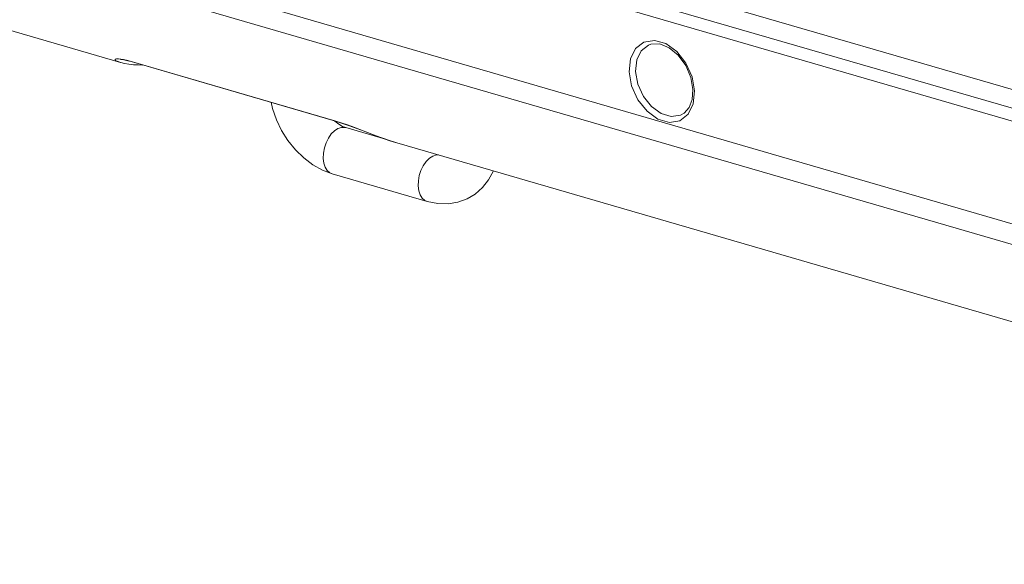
# Model space of a CAD drawing. Header units: millimetres. Extents: x 3925 to 5043, y -86 to 778.
# Tile 203 of 256: x 4859 to 4885, y 78 to 92. Entities that reach past the tile are written whole.
import ezdxf

# ---------------------------------------------------------------- set-up
doc = ezdxf.new("R2010")
doc.units = ezdxf.units.MM
doc.header["$LTSCALE"] = 46.255
for name, color, linetype in [('H30-BOTTOM-CDXF_CONTINUOUS_LINE', 7, 'CONTINUOUS'), ('H30-U-RING_DDXF_CONTINUOUS_LINE', 7, 'CONTINUOUS'), ('H30K-REAR-CODXF_CONTINUOUS_LINE', 7, 'CONTINUOUS')]:
    doc.layers.add(name, color=color, linetype=linetype)

msp = doc.modelspace()

# ---------------------------------------------------------------- linework, layer by layer
at = {"layer": 'H30-BOTTOM-CDXF_CONTINUOUS_LINE', "color": 7, "linetype": 'Continuous', "lineweight": 0}
for p, q in [((4824.3336, 102.181), (4861.8693, 91.2634)), ((4861.783, 91.2947), (4861.853, 91.2683)), ((4861.853, 91.2683), (4861.869, 91.2635)), ((4862.1226, 91.2955), (4862.0284, 91.3212)), ((4862.0646, 91.3073), (4862.1465, 91.2848)), ((4862.1465, 91.2848), (4862.1226, 91.2955)), ((4867.4152, 89.7561), (4862.1226, 91.2955)), ((4867.4395, 89.7453), (4862.1466, 91.2848)), ((4862.0843, 91.2192), (4862.2051, 91.2059)), ((4867.5852, 89.7025), (4867.4152, 89.7561)), ((4867.4392, 89.7454), (4867.4152, 89.7561)), ((4867.4395, 89.7453), (4867.4898, 89.7302)), ((4869.0231, 89.1826), (4869.023, 89.1827)), ((4869.0231, 89.1826), (4906.5586, 78.2651))]:
    msp.add_line(p, q, dxfattribs=at)
for points in [[(4861.7716, 91.3596), (4861.7397, 91.3528), (4861.7287, 91.3388), (4861.7424, 91.3189), (4861.783, 91.2947)], [(4862.0284, 91.3212), (4861.9483, 91.3398), (4861.8788, 91.3524), (4861.8193, 91.3592), (4861.7716, 91.3596)], [(4861.8693, 91.2634), (4861.8824, 91.2597), (4861.9767, 91.2373), (4862.0843, 91.2192)], [(4861.8753, 91.3421), (4861.8725, 91.3418), (4861.8956, 91.3406), (4861.9607, 91.3308), (4862.0646, 91.3073)], [(4862.2051, 91.2059), (4862.3386, 91.1985), (4862.4448, 91.198)], [(4867.4898, 89.7302), (4867.7738, 89.6338), (4868.1082, 89.5073), (4868.4661, 89.3705), (4868.8308, 89.2421), (4869.0229, 89.1827)], [(4869.023, 89.1827), (4868.8715, 89.2291), (4868.6974, 89.2874), (4868.5327, 89.3465), (4868.3752, 89.4055), (4868.2209, 89.4649), (4868.0656, 89.5251), (4867.909, 89.5853), (4867.7502, 89.6445), (4867.5852, 89.7025)]]:
    msp.add_lwpolyline(points, dxfattribs=at)
at = {"layer": 'H30-U-RING_DDXF_CONTINUOUS_LINE', "color": 7, "linetype": 'Continuous', "lineweight": 0}
for p, q in [((4867.7013, 89.577), (4867.6177, 89.6096)), ((4868.7276, 89.2784), (4867.7013, 89.577)), ((4869.8095, 87.662), (4867.3522, 88.3767))]:
    msp.add_line(p, q, dxfattribs=at)
for points in [[(4867.3522, 88.3767), (4867.099, 88.4722), (4866.8493, 88.6114), (4866.613, 88.79), (4866.3973, 89.0016), (4866.2057, 89.2409), (4866.0415, 89.5023), (4865.9072, 89.7801), (4865.805, 90.0696), (4865.7677, 90.2315)], [(4867.6177, 89.6096), (4867.5227, 89.6647), (4867.4213, 89.7436), (4867.4116, 89.7534)], [(4867.3522, 88.3767), (4867.293, 88.403), (4867.2242, 88.4632), (4867.1705, 88.5492), (4867.1347, 88.6567), (4867.1186, 88.7802), (4867.1229, 88.9135), (4867.1475, 89.05), (4867.1911, 89.1829), (4867.2515, 89.3054), (4867.3257, 89.4114), (4867.41, 89.4957), (4867.5002, 89.5539)], [(4867.5002, 89.5539), (4867.5917, 89.5832), (4867.6799, 89.5821), (4867.7013, 89.577)], [(4869.8095, 87.662), (4869.7503, 87.6883), (4869.6815, 87.7485), (4869.6278, 87.8345), (4869.592, 87.9419), (4869.5759, 88.0654), (4869.5802, 88.1988), (4869.6048, 88.3353), (4869.6484, 88.4682), (4869.7088, 88.5907), (4869.783, 88.6967), (4869.8673, 88.781), (4869.9575, 88.8392)], [(4869.9575, 88.8392), (4870.049, 88.8685), (4870.1056, 88.8678)], [(4871.5235, 88.4554), (4871.3991, 88.2251), (4871.2382, 88.0221), (4871.05, 87.8568), (4870.8428, 87.7328)], [(4870.8428, 87.7328), (4870.6031, 87.6444), (4870.3501, 87.6022), (4870.084, 87.6072), (4869.8095, 87.662)]]:
    msp.add_lwpolyline(points, dxfattribs=at)
at = {"layer": 'H30K-REAR-CODXF_CONTINUOUS_LINE', "color": 7, "linetype": 'Continuous', "lineweight": 0}
for p, q in [((4820.6439, 105.7907), (4902.8689, 81.8747)), ((4821.0177, 105.1452), (4903.2427, 81.2292)), ((4895.9085, 87.3746), (4865.919, 96.0974)), ((4865.4134, 95.7633), (4902.1784, 85.0698)), ((4902.0455, 84.7716), (4865.2806, 95.4651)), ((4876.6661, 90.8919), (4876.732, 90.5277)), ((4876.67, 90.309), (4876.6888, 90.5613)), ((4876.732, 90.5277), (4876.6983, 90.1925))]:
    msp.add_line(p, q, dxfattribs=at)
for points in [[(4875.0361, 91.021), (4875.0698, 91.3562), (4875.2024, 91.6271), (4875.4174, 91.7939), (4875.6894, 91.837)], [(4875.6894, 91.837), (4875.9849, 91.7511), (4876.2683, 91.5464), (4876.5046, 91.2484), (4876.6661, 90.8919)], [(4875.2016, 91.0282), (4875.2326, 91.33), (4875.3508, 91.5689), (4875.542, 91.7162), (4875.598, 91.7361)], [(4876.6888, 90.5613), (4876.6335, 90.8773), (4876.5006, 91.187), (4876.3052, 91.4531), (4876.072, 91.6447), (4875.8286, 91.7425), (4875.598, 91.7361)], [(4876.6983, 90.1925), (4876.5657, 89.9216), (4876.3508, 89.7548), (4876.0788, 89.7116), (4875.7833, 89.7976), (4875.4999, 90.0023), (4875.2635, 90.3003), (4875.102, 90.6568), (4875.0361, 91.021)], [(4876.458, 89.9512), (4876.3695, 89.9016), (4876.1285, 89.8638), (4875.8665, 89.94), (4875.6154, 90.1209), (4875.4053, 90.3849), (4875.2616, 90.7), (4875.2016, 91.0282)], [(4876.458, 89.9512), (4876.5921, 90.1011), (4876.67, 90.309)]]:
    msp.add_lwpolyline(points, dxfattribs=at)

doc.saveas('drawing.dxf')
